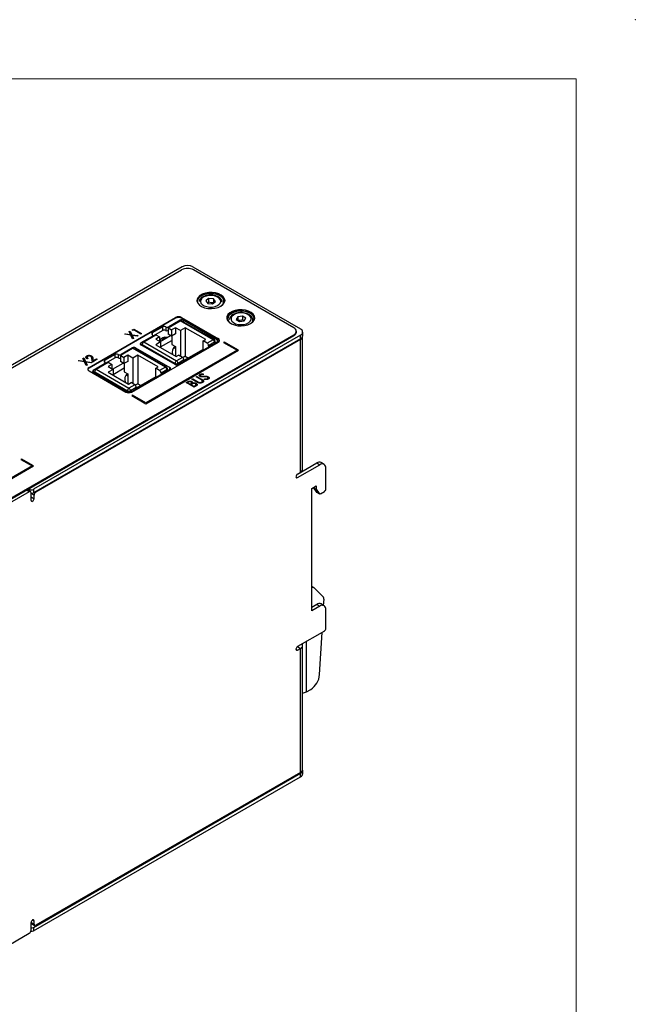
# Model space of a CAD drawing. Header units: millimetres. Extents: x 0 to 420, y 0 to 297.
# Tile 22 of 22: x 347 to 420, y 180 to 297. Entities that reach past the tile are written whole.
import ezdxf

# ---------------------------------------------------------------- set-up
doc = ezdxf.new("R2010")
doc.units = ezdxf.units.MM
doc.header["$PDSIZE"] = -1

msp = doc.modelspace()

# ---------------------------------------------------------------- linework, layer by layer
at = {"color": 7, "linetype": 'Continuous', "lineweight": 18}
for q in [(7, 290), (413, 7)]:
    msp.add_line((413, 290), q, dxfattribs=at)
at = {"color": 7, "linetype": 'Continuous', "lineweight": 25}
for p, q in [((324.43, 243.22), (366.29, 267.39)), ((366.36, 267.73), (334.75, 249.49)), ((367.63, 267.73), (380.36, 260.39)), ((379.58, 260.53), (367.7, 267.39)), ((369.49, 263.98), (369.15, 263.71)), ((369.15, 263.71), (369.38, 263.4)), ((369.49, 263.55), (369.36, 263.42)), ((370.06, 263.94), (369.49, 263.98)), ((369.49, 263.98), (369.49, 263.55)), ((369.95, 263.37), (370.3, 263.63)), ((370.3, 263.63), (370.06, 263.94)), ((370.06, 263.94), (370.06, 263.51)), ((369.38, 263.4), (369.95, 263.37)), ((355.33, 255.84), (365.58, 261.75)), ((365.58, 261.65), (355.33, 255.73)), ((364.68, 260.53), (366.12, 261.36)), ((366.12, 261.42), (364.76, 260.63)), ((365.58, 261.65), (365.58, 261.75)), ((370.01, 259.11), (366.12, 261.36)), ((370.13, 259.13), (366.25, 261.37)), ((366.29, 261.75), (370.64, 259.24)), ((366.29, 261.65), (366.29, 261.75)), ((370.64, 259.14), (366.29, 261.65)), ((370.54, 259.07), (366.48, 261.42)), ((372.95, 261.84), (372.76, 261.53)), ((372.76, 261.53), (373.14, 261.28)), ((373.51, 261.91), (372.95, 261.84)), ((372.95, 261.84), (372.95, 261.42)), ((373.14, 261.28), (373.7, 261.34)), ((373.89, 261.66), (373.51, 261.91)), ((373.51, 261.91), (373.51, 261.48)), ((373.7, 261.34), (373.89, 261.66)), ((360.09, 260.08), (360.19, 260.13)), ((360.25, 259.73), (360.09, 260.08)), ((360.09, 260.08), (360.09, 260.07)), ((360.25, 259.73), (360.09, 260.07)), ((360.19, 260.13), (360.38, 259.71)), ((360.45, 260.28), (360.62, 260.38)), ((360.5, 260.2), (360.45, 260.28)), ((360.5, 260.2), (360.45, 260.28)), ((360.45, 260.28), (360.45, 260.28)), ((360.63, 260.28), (360.5, 260.2)), ((360.63, 260.27), (360.5, 260.2)), ((360.5, 260.2), (360.5, 260.2)), ((360.62, 260.38), (361.55, 259.84)), ((361.47, 259.79), (360.63, 260.28)), ((360.63, 260.28), (360.63, 260.27)), ((361.47, 259.79), (360.63, 260.27)), ((364.05, 260.63), (362.82, 259.92)), ((364.05, 260.22), (362.89, 259.55)), ((364.05, 260.22), (364.05, 260.63)), ((364.41, 260.63), (364.41, 260.22)), ((364.68, 260.53), (365.11, 260.28)), ((364.68, 260.53), (364.68, 259.79)), ((365.55, 260.54), (365.11, 260.28)), ((365.11, 260.28), (365.11, 259.55)), ((366.14, 260.21), (365.55, 260.54)), ((365.55, 260.54), (365.55, 259.81)), ((366.72, 260.54), (366.14, 260.21)), ((366.14, 260.21), (366.14, 257.17)), ((369.14, 259.14), (366.72, 260.54)), ((366.72, 260.54), (366.72, 257.16)), ((379.88, 260.02), (379.88, 260.12)), ((380.63, 259.61), (380.63, 260.02)), ((337.72, 235.55), (379.58, 259.71)), ((337.72, 235.45), (379.58, 259.61)), ((380.36, 259.65), (348.75, 241.41)), ((380.36, 259.24), (348.75, 241)), ((380.36, 259.16), (349.04, 241.08)), ((359.56, 259.77), (359.66, 259.82)), ((360.28, 259.66), (359.56, 259.77)), ((359.56, 259.77), (359.56, 259.76)), ((360.28, 259.66), (359.56, 259.76)), ((359.66, 259.82), (360.25, 259.73)), ((360.48, 259.22), (360.28, 259.66)), ((360.28, 259.66), (360.28, 259.66)), ((360.48, 259.22), (360.28, 259.66)), ((360.38, 259.71), (361.14, 259.6)), ((360.39, 252.92), (370.64, 258.84)), ((361.04, 259.54), (360.42, 259.64)), ((360.42, 259.64), (360.58, 259.28)), ((361.04, 259.54), (360.42, 259.63)), ((360.58, 259.28), (360.48, 259.22)), ((360.58, 259.27), (360.48, 259.22)), ((360.48, 259.22), (360.48, 259.22)), ((360.58, 259.28), (360.58, 259.27)), ((361.14, 259.6), (361.04, 259.54)), ((361.14, 259.6), (361.04, 259.54)), ((361.04, 259.54), (361.04, 259.54)), ((361.14, 259.6), (361.14, 259.6)), ((362.82, 259.51), (361.46, 258.73)), ((361.55, 259.84), (361.47, 259.79)), ((361.55, 259.84), (361.47, 259.79)), ((361.47, 259.79), (361.47, 259.79)), ((361.55, 259.84), (361.55, 259.84)), ((361.81, 258.87), (363.25, 259.7)), ((361.81, 258.87), (365.7, 256.62)), ((362.89, 259.49), (362.89, 259.61)), ((363.67, 259.45), (363.22, 259.19)), ((363.22, 259.19), (363.8, 258.86)), ((363.8, 258.86), (363.22, 258.52)), ((363.25, 259.7), (363.67, 259.45)), ((363.67, 259.45), (363.67, 258.94)), ((363.74, 258.89), (364.99, 259.61)), ((363.8, 258.26), (365.13, 259.03)), ((363.8, 258.86), (363.8, 258.18)), ((364.38, 259.32), (364.37, 259.32)), ((365.11, 259.55), (364.68, 259.79)), ((365.55, 259.81), (365.11, 259.55)), ((365.13, 259.56), (365.13, 258.56)), ((365.87, 256.17), (370.54, 258.87)), ((368.86, 258.98), (369.14, 259.14)), ((369.32, 258.71), (368.86, 258.98)), ((368.86, 257.96), (368.86, 258.98)), ((370.01, 259.11), (369.32, 258.71)), ((370.19, 258.81), (369.49, 258.41)), ((370.26, 258.71), (370.26, 258.91)), ((370.26, 258.83), (370.36, 258.77)), ((370.64, 259.14), (370.64, 259.24)), ((371.35, 258.84), (371.26, 258.79)), ((371.26, 258.79), (372.85, 257.87)), ((371.26, 258.79), (371.26, 258.78)), ((371.26, 258.78), (372.85, 257.87)), ((373.03, 257.87), (371.35, 258.84)), ((379.58, 259.61), (379.58, 259.71)), ((380.36, 259.24), (380.36, 259.65)), ((380.36, 243.4), (380.36, 259.16)), ((380.62, 243.77), (380.62, 259.53)), ((359.05, 257.28), (360.49, 258.11)), ((360.49, 258.17), (359.13, 257.38)), ((364.38, 255.86), (360.49, 258.11)), ((364.5, 255.87), (360.61, 258.12)), ((360.84, 258.17), (364.91, 255.82)), ((365.52, 256.17), (361.46, 258.52)), ((361.63, 258.56), (365.52, 256.32)), ((361.63, 258.42), (361.63, 258.56)), ((362.07, 251.54), (373.03, 257.87)), ((362.07, 251.54), (373.03, 257.87)), ((372.85, 257.87), (362.07, 251.64)), ((363.22, 258.52), (365.64, 257.12)), ((365.13, 258.56), (365.55, 258.31)), ((365.53, 258.09), (365.35, 258.19)), ((365.55, 258.31), (365.55, 257.17)), ((368.86, 257.96), (366.57, 256.64)), ((368.86, 257.96), (368.91, 257.93)), ((369.49, 258.41), (369.49, 258.26)), ((373.03, 257.87), (373.03, 257.87)), ((354.08, 256.6), (354.18, 256.66)), ((354.8, 256.49), (354.08, 256.6)), ((354.8, 256.49), (354.08, 256.6)), ((354.08, 256.6), (354.08, 256.6)), ((354.18, 256.66), (354.77, 256.57)), ((354.61, 256.91), (354.71, 256.97)), ((354.77, 256.57), (354.61, 256.91)), ((354.77, 256.57), (354.61, 256.91)), ((354.61, 256.91), (354.61, 256.91)), ((354.71, 256.97), (354.9, 256.55)), ((355, 256.05), (354.8, 256.49)), ((355, 256.06), (354.8, 256.49)), ((354.8, 256.49), (354.8, 256.49)), ((354.9, 256.55), (355.66, 256.44)), ((355.56, 256.38), (354.94, 256.47)), ((355.56, 256.38), (354.94, 256.47)), ((354.94, 256.47), (355.1, 256.11)), ((355.19, 256.91), (355.1, 256.86)), ((355.19, 256.91), (355.1, 256.86)), ((355.1, 256.86), (355.1, 256.86)), ((355.17, 257.15), (355.17, 257.15)), ((355.19, 256.91), (355.19, 256.91)), ((355.54, 257.15), (355.54, 257.15)), ((355.66, 256.44), (355.56, 256.38)), ((355.66, 256.43), (355.56, 256.38)), ((355.66, 256.44), (355.66, 256.43)), ((355.73, 256.47), (355.67, 256.89)), ((355.67, 256.89), (355.67, 256.89)), ((355.73, 256.47), (355.67, 256.89)), ((356.31, 256.81), (355.73, 256.47)), ((356.31, 256.81), (355.73, 256.47)), ((355.73, 256.47), (355.73, 256.47)), ((355.79, 256.91), (355.83, 256.64)), ((355.83, 256.64), (356.22, 256.87)), ((356.17, 255.62), (357.61, 256.45)), ((356.22, 256.87), (356.31, 256.81)), ((356.31, 256.81), (356.31, 256.81)), ((358.42, 257.38), (357.18, 256.67)), ((358.42, 256.97), (357.26, 256.3)), ((357.61, 256.45), (358.04, 256.2)), ((358.42, 256.97), (358.42, 257.38)), ((358.77, 257.38), (358.77, 256.97)), ((359.05, 257.28), (359.47, 257.03)), ((359.05, 257.28), (359.05, 256.54)), ((359.47, 256.3), (359.05, 256.54)), ((359.92, 257.29), (359.47, 257.03)), ((359.47, 257.03), (359.47, 256.3)), ((359.92, 256.55), (359.47, 256.3)), ((360.5, 256.95), (359.92, 257.29)), ((359.92, 257.29), (359.92, 256.55)), ((361.09, 257.29), (360.5, 256.95)), ((360.5, 256.95), (360.5, 253.92)), ((363.51, 255.89), (361.09, 257.29)), ((361.09, 257.29), (361.09, 253.91)), ((365.64, 257.12), (365.93, 257.29)), ((366.39, 257.02), (365.7, 256.62)), ((366.57, 256.72), (365.87, 256.32)), ((366.39, 257.02), (365.93, 257.29)), ((366.72, 257.16), (366.43, 256.99)), ((366.57, 256.72), (366.57, 256.57)), ((366.72, 257.16), (367.1, 256.94)), ((355.1, 256.11), (355, 256.05)), ((355.1, 256.11), (355, 256.06)), ((355, 256.06), (355, 256.05)), ((355.1, 256.11), (355.1, 256.11)), ((355.33, 255.73), (355.33, 255.84)), ((355.33, 255.43), (359.68, 252.92)), ((355.56, 256.38), (355.56, 256.38)), ((357.18, 256.26), (355.82, 255.47)), ((355.82, 255.27), (359.89, 252.92)), ((356, 255.31), (359.89, 253.06)), ((356, 255.17), (356, 255.31)), ((356.17, 255.62), (360.06, 253.37)), ((357.26, 256.24), (357.26, 256.36)), ((358.04, 256.2), (357.59, 255.94)), ((357.59, 255.94), (358.17, 255.61)), ((358.17, 255.61), (357.59, 255.27)), ((357.59, 255.27), (360.01, 253.87)), ((358.04, 256.2), (358.04, 255.68)), ((358.11, 255.64), (359.36, 256.36)), ((358.17, 255.01), (359.5, 255.78)), ((358.17, 255.61), (358.17, 254.93)), ((359.5, 256.31), (359.5, 255.31)), ((359.5, 255.31), (359.92, 255.06)), ((360.24, 252.92), (364.91, 255.62)), ((363.22, 255.73), (363.51, 255.89)), ((363.68, 255.46), (363.22, 255.73)), ((363.22, 254.71), (363.22, 255.73)), ((364.38, 255.86), (363.68, 255.46)), ((364.55, 255.55), (363.86, 255.15)), ((364.63, 255.45), (364.63, 255.66)), ((364.63, 255.57), (364.73, 255.51)), ((359.9, 254.83), (359.72, 254.94)), ((359.92, 255.06), (359.92, 253.92)), ((363.22, 254.71), (360.93, 253.38)), ((363.22, 254.71), (363.28, 254.67)), ((363.86, 255.15), (363.86, 255.01)), ((366.82, 254.04), (366.99, 254.14)), ((367.1, 254.09), (367, 254.03)), ((367.1, 254.09), (367.01, 254.03)), ((367.1, 254.09), (367.1, 254.09)), ((367.42, 254.11), (367.42, 254.11)), ((367.52, 254.44), (367.6, 254.49)), ((368.08, 254.11), (367.52, 254.44)), ((368.08, 254.12), (367.52, 254.44)), ((367.52, 254.44), (367.52, 254.44)), ((367.6, 254.49), (368.16, 254.17)), ((368.01, 254.73), (368.1, 254.78)), ((368.57, 254.4), (368.01, 254.73)), ((368.01, 254.73), (368.01, 254.72)), ((368.57, 254.4), (368.01, 254.72)), ((368.08, 254.12), (368.08, 254.11)), ((368.1, 254.78), (368.66, 254.45)), ((368.48, 254.77), (368.48, 254.77)), ((368.56, 254.96), (368.56, 254.96)), ((368.57, 254.4), (368.57, 254.4)), ((368.67, 254.72), (368.67, 254.72)), ((368.71, 254.31), (368.71, 254.31)), ((368.85, 255.06), (368.84, 254.98)), ((368.85, 255.06), (368.84, 254.98)), ((368.84, 254.98), (368.84, 254.98)), ((368.85, 255.06), (368.85, 255.06)), ((368.93, 254.72), (368.93, 254.72)), ((368.98, 254.42), (369.01, 254.49)), ((368.98, 254.42), (368.98, 254.41)), ((369.23, 254.72), (369.23, 254.72)), ((369.35, 254.69), (369.35, 254.68)), ((369.45, 254.45), (369.45, 254.45)), ((360.01, 253.87), (360.3, 254.04)), ((360.76, 253.77), (360.06, 253.37)), ((360.93, 253.46), (360.24, 253.06)), ((360.76, 253.77), (360.3, 254.04)), ((361.09, 253.91), (360.8, 253.74)), ((360.93, 253.46), (360.93, 253.32)), ((361.09, 253.91), (361.47, 253.69)), ((367.76, 253.5), (366.82, 254.04)), ((366.82, 254.04), (366.82, 254.04)), ((367.76, 253.5), (366.82, 254.04)), ((367, 254.03), (367.3, 253.86)), ((367.3, 253.86), (367.35, 253.89)), ((367.45, 253.83), (367.4, 253.81)), ((367.45, 253.83), (367.4, 253.81)), ((367.4, 253.81), (367.75, 253.61)), ((367.45, 253.83), (367.45, 253.83)), ((367.61, 253.92), (367.61, 253.92)), ((367.75, 253.61), (367.86, 253.67)), ((368, 253.64), (367.76, 253.5)), ((368, 253.64), (367.76, 253.5)), ((367.76, 253.5), (367.76, 253.5)), ((367.93, 253.9), (367.93, 253.9)), ((368, 253.64), (368, 253.64)), ((368.3, 254.01), (368.3, 254.01)), ((368.78, 254.06), (368.78, 254.06)), ((360.47, 252.56), (360.39, 252.51)), ((360.39, 252.51), (362.07, 251.54)), ((360.39, 252.51), (362.07, 251.54)), ((360.39, 252.51), (360.39, 252.51)), ((362.07, 251.64), (360.47, 252.56)), ((362.07, 251.54), (362.07, 251.54)), ((347.36, 244.99), (347.27, 244.94)), ((347.27, 244.94), (348.58, 244.18)), ((347.27, 244.94), (348.58, 244.18)), ((347.27, 244.94), (347.27, 244.94)), ((348.77, 244.17), (347.36, 244.99)), ((348.58, 244.18), (339.98, 239.22)), ((340.08, 239.15), (348.77, 244.17)), ((340.08, 239.15), (348.77, 244.17)), ((348.77, 244.17), (348.77, 244.17)), ((380, 243.2), (382.31, 244.53)), ((380.01, 242.79), (382.66, 244.32)), ((382.31, 244.53), (382.66, 244.32)), ((383.16, 244.37), (382.81, 244.58)), ((383.37, 241.46), (383.37, 243.91)), ((380.36, 243.4), (380.01, 243.2)), ((348.41, 241.14), (348.05, 241.34)), ((348.19, 241.49), (348.33, 241.41)), ((348.75, 241.41), (348.75, 241)), ((381.69, 241.52), (382.22, 241.82)), ((381.69, 227.02), (381.69, 241.52)), ((381.86, 241.62), (382.22, 241.41)), ((381.86, 241.62), (381.86, 241.62)), ((381.86, 241.62), (382.22, 241.11)), ((382.22, 241.82), (382.22, 241.41)), ((382.22, 241.41), (382.57, 240.91)), ((348.26, 241.12), (345.15, 239.32)), ((348.47, 240.1), (348.47, 241)), ((348.47, 240.92), (348.47, 240.95)), ((348.82, 240.71), (348.47, 240.92)), ((348.47, 240.51), (348.82, 240.3)), ((348.82, 240.3), (348.82, 240.71)), ((382.22, 241.11), (382.57, 240.91)), ((382.25, 241.08), (382.6, 240.88)), ((382.73, 240.89), (383.19, 241.16)), ((381.95, 229.76), (381.69, 229.91)), ((383.08, 228.64), (381.99, 229.73)), ((382.31, 227.79), (381.69, 227.43)), ((382.66, 227.58), (381.69, 227.02)), ((382.31, 227.79), (382.66, 227.58)), ((383.16, 227.63), (382.81, 227.84)), ((383.1, 227.67), (383.15, 228.4)), ((383.37, 224.93), (383.37, 227.17)), ((383.19, 224.62), (380.01, 222.79)), ((382.62, 219.47), (382.92, 224.47)), ((380, 222.78), (380.01, 222.79)), ((380.01, 222.79), (380.36, 222.58)), ((380.01, 222.79), (380.01, 222.79)), ((380.62, 208.25), (380.62, 222.95)), ((380.01, 222.38), (380.36, 222.58)), ((380.36, 207.88), (380.36, 222.58)), ((381.07, 217.44), (381.57, 217.72)), ((348.75, 189.55), (380.36, 207.8)), ((380.36, 207.88), (349.04, 189.8)), ((380.36, 207.39), (380.36, 207.8)), ((380.63, 207.76), (380.63, 208.17)), ((348.75, 189.14), (380.36, 207.39)), ((348.47, 189.23), (348.47, 190.12)), ((348.47, 190.12), (348.82, 189.92)), ((348.53, 189.99), (348.89, 189.78)), ((348.82, 189.92), (348.82, 190.33)), ((345.15, 187.06), (348.26, 188.86)), ((348.75, 189.55), (348.75, 189.14))]:
    msp.add_line(p, q, dxfattribs=at)
at = {"color": 8, "linetype": 'Continuous', "lineweight": 25}
for p, q in [((366.12, 261.36), (366.12, 261.42)), ((366.48, 261.42), (366.48, 261.24)), ((362.82, 259.92), (362.82, 259.72)), ((364.76, 260.63), (364.76, 260.57)), ((362.82, 259.45), (362.82, 259.51)), ((370.19, 258.66), (370.19, 258.81)), ((370.54, 258.87), (370.54, 259.07)), ((380.36, 259.16), (380.29, 259.2)), ((360.49, 258.11), (360.49, 258.17)), ((360.84, 258.17), (360.84, 257.99)), ((361.46, 258.73), (361.46, 258.52)), ((365.55, 258.13), (365.53, 258.09)), ((357.18, 256.67), (357.18, 256.46)), ((359.13, 257.38), (359.13, 257.32)), ((355.82, 255.47), (355.82, 255.27)), ((357.18, 256.2), (357.18, 256.26)), ((364.55, 255.41), (364.55, 255.55)), ((364.91, 255.62), (364.91, 255.82)), ((365.52, 256.32), (365.52, 256.17)), ((365.87, 256.32), (365.87, 256.17)), ((359.92, 254.87), (359.9, 254.83)), ((359.89, 253.06), (359.89, 252.92)), ((360.24, 253.06), (360.24, 252.92)), ((379.83, 242.89), (380.01, 242.79)), ((348.26, 241.12), (347.91, 241.32)), ((347.94, 241.34), (347.94, 241.34)), ((348.33, 241.18), (348.33, 241.41)), ((348.97, 241.12), (349.04, 241.08)), ((380.01, 222.79), (380.01, 222.79)), ((381.07, 217.44), (381.07, 223.4)), ((379.83, 222.48), (380.01, 222.38)), ((348.65, 190.43), (348.82, 190.33))]:
    msp.add_line(p, q, dxfattribs=at)
at = {"color": 7, "linetype": 'Continuous', "lineweight": 25, "flags": 128}
for points in [[(370.92, 263.08), (371.18, 263.27), (371.34, 263.49), (371.4, 263.72), (371.37, 263.96), (371.23, 264.19), (370.99, 264.38), (370.68, 264.54), (370.31, 264.65), (369.91, 264.7), (369.5, 264.7), (369.1, 264.63), (368.74, 264.51), (368.45, 264.34), (368.24, 264.13), (368.13, 263.9), (368.11, 263.67), (368.2, 263.43), (368.39, 263.22), (368.66, 263.04), (369.01, 262.91), (369.4, 262.83), (369.81, 262.8), (370.22, 262.84), (370.6, 262.93), (370.92, 263.08)], [(370.91, 263.08), (371.03, 263.16), (371.2, 263.36), (371.29, 263.59), (371.28, 263.81), (371.17, 264.03), (370.97, 264.23), (370.69, 264.39), (370.35, 264.51), (369.97, 264.57), (369.57, 264.58), (369.19, 264.53), (368.84, 264.42), (368.54, 264.27), (368.32, 264.08), (368.19, 263.87), (368.15, 263.64), (368.2, 263.43)], [(368.59, 264.33), (368.92, 264.47), (369.3, 264.57), (369.7, 264.6), (370.12, 264.58), (370.5, 264.5), (370.85, 264.37), (371.12, 264.19), (371.31, 263.98), (371.4, 263.74), (371.4, 263.7)], [(369.86, 264.36), (369.52, 264.35), (369.19, 264.29), (368.91, 264.18), (368.7, 264.03), (368.56, 263.85), (368.52, 263.65), (368.58, 263.46), (368.73, 263.28), (368.96, 263.14), (369.26, 263.04), (369.59, 262.99), (369.93, 262.99), (370.25, 263.05), (370.53, 263.16), (370.75, 263.32), (370.88, 263.5), (370.92, 263.69), (370.86, 263.89), (370.71, 264.06), (370.48, 264.21), (370.19, 264.31), (369.86, 264.36)], [(374.46, 261.04), (374.71, 261.23), (374.88, 261.45), (374.94, 261.68), (374.9, 261.92), (374.76, 262.15), (374.53, 262.34), (374.22, 262.5), (373.85, 262.61), (373.45, 262.66), (373.03, 262.65), (372.64, 262.59), (372.28, 262.47), (371.99, 262.3), (371.78, 262.09), (371.66, 261.86), (371.65, 261.62), (371.74, 261.39), (371.93, 261.18), (372.2, 261), (372.54, 260.87), (372.93, 260.78), (373.34, 260.76), (373.75, 260.8), (374.13, 260.89), (374.46, 261.04)], [(374.88, 261.46), (374.89, 261.51), (374.88, 261.74), (374.77, 261.95), (374.57, 262.15), (374.29, 262.31), (373.95, 262.43), (373.57, 262.49), (373.18, 262.5), (372.79, 262.45), (372.44, 262.34), (372.14, 262.19), (371.92, 262.01), (371.79, 261.79), (371.75, 261.56), (371.81, 261.34), (371.91, 261.19)], [(372.12, 262.29), (372.45, 262.43), (372.83, 262.53), (373.24, 262.56), (373.65, 262.54), (374.04, 262.46), (374.38, 262.33), (374.66, 262.15), (374.84, 261.93), (374.93, 261.7), (374.94, 261.66)], [(372.42, 261.14), (372.68, 261.01), (372.99, 260.93), (373.33, 260.9), (373.66, 260.93), (373.97, 261.01), (374.23, 261.14), (374.41, 261.31), (374.51, 261.49), (374.51, 261.69), (374.41, 261.88), (374.23, 262.04), (373.97, 262.17), (373.66, 262.26), (373.32, 262.28), (372.99, 262.26), (372.68, 262.17), (372.42, 262.04), (372.24, 261.88), (372.14, 261.69), (372.14, 261.49), (372.24, 261.3), (372.42, 261.14)], [(364.12, 259.36), (364.26, 259.36), (364.37, 259.32)], [(380.01, 243.2), (379.94, 243.15), (379.88, 243.07), (379.84, 242.98), (379.83, 242.89), (379.84, 242.82), (379.88, 242.78), (379.94, 242.77), (380.01, 242.79)], [(348.47, 240.1), (348.48, 240.03), (348.52, 239.99), (348.58, 239.97), (348.65, 240), (348.71, 240.05), (348.77, 240.13), (348.81, 240.22), (348.82, 240.3)], [(382.22, 241.11), (382.23, 241.09), (382.25, 241.08), (382.25, 241.08)], [(380.01, 222.79), (379.94, 222.73), (379.88, 222.65), (379.84, 222.57), (379.83, 222.48), (379.84, 222.41), (379.88, 222.37), (379.94, 222.35), (380.01, 222.38)], [(348.82, 190.33), (348.81, 190.4), (348.77, 190.44), (348.71, 190.45), (348.65, 190.43), (348.58, 190.38), (348.52, 190.3), (348.48, 190.21), (348.47, 190.12)]]:
    msp.add_lwpolyline(points, dxfattribs=at)
at = {"color": 7, "linetype": 'Continuous', "lineweight": 25}
for centre, radius, start, end in [((367, 266.02), 1.54, 62.6097, 117.3903), ((367, 266.51), 1.38, 62.6097, 117.3904), ((368.95, 263.55), 0.855, 114.9312, 169.6943), ((372.48, 261.51), 0.855, 114.9312, 169.6943), ((365.94, 261.07), 0.769, 62.6097, 117.3903), ((365.94, 260.97), 0.769, 62.6097, 117.3903), ((366.3, 261.08), 0.384, 62.6098, 117.3903), ((366.19, 261.26), 0.126, 65.6938, 125.6191), ((362.86, 259.82), 0.109, 110.7835, 249.2164), ((364.23, 260.29), 0.384, 62.6095, 117.3904), ((364.23, 259.88), 0.384, 62.6095, 117.3904), ((364.58, 260.97), 0.384, 242.6098, 297.3903), ((364.58, 260.57), 0.387, 242.7011, 284.7493), ((379.43, 260.12), 0.437, 290.7833, 69.2166), ((379.38, 260.07), 0.503, 294.3746, 354.3052), ((380.22, 260.02), 0.393, 290.7833, 69.2166), ((362.01, 258.54), 0.384, 122.605, 177.3952), ((362.78, 259.61), 0.109, 290.7834, 69.2167), ((364.39, 258.59), 0.816, 75.7829, 152.1607), ((364.67, 258.36), 0.986, 98.6722, 141.3225), ((369.8, 258.79), 0.384, 2.606, 57.3939), ((370.01, 258.91), 0.25, 0, 60.0027), ((370.5, 258.97), 0.109, 290.7836, 69.2163), ((370.56, 259.04), 0.218, 290.7835, 69.2165), ((370.52, 258.9), 0.274, 20.0355, 64.2722), ((380.18, 259.66), 0.453, 294.3746, 354.3052), ((380.2, 259.55), 0.42, 292.1775, 1.8433), ((360.66, 257.83), 0.384, 62.6093, 117.3905), ((360.56, 258), 0.126, 65.6942, 125.619), ((361.49, 258.62), 0.109, 110.7837, 249.2165), ((366.22, 257.65), 1.03, 136.1855, 195.8999), ((369.11, 258.39), 0.384, 2.606, 57.3939), ((357.22, 256.57), 0.109, 110.7836, 249.2162), ((357.15, 256.36), 0.109, 290.7832, 69.2165), ((358.59, 257.04), 0.384, 62.6094, 117.3904), ((358.59, 256.63), 0.384, 62.6094, 117.3904), ((358.95, 257.72), 0.384, 242.6098, 297.3903), ((358.95, 257.32), 0.387, 242.7013, 284.7491), ((365.9, 256.3), 0.384, 122.605, 177.3946), ((365.49, 256.3), 0.384, 2.6054, 57.395), ((366.18, 256.7), 0.384, 2.6054, 57.395), ((355.41, 255.63), 0.218, 110.7834, 249.2164), ((355.45, 255.49), 0.274, 115.7297, 159.9623), ((355.86, 255.37), 0.109, 110.7833, 249.2165), ((356.38, 255.29), 0.384, 122.6047, 177.3955), ((363.48, 255.14), 0.384, 2.606, 57.3939), ((364.17, 255.54), 0.384, 2.606, 57.3939), ((364.38, 255.66), 0.25, 0, 60.0027), ((364.87, 255.72), 0.109, 290.7834, 69.2173), ((365.7, 256.66), 0.384, 242.6097, 297.3903), ((365.7, 256.51), 0.384, 242.6098, 297.3901), ((360.58, 254.39), 1.03, 136.19, 195.8729), ((360.27, 253.05), 0.384, 122.6048, 177.395), ((360.06, 253.41), 0.384, 242.6093, 297.3905), ((360.06, 253.26), 0.384, 242.6098, 297.3903), ((359.86, 253.05), 0.384, 2.6054, 57.395), ((360.55, 253.45), 0.384, 2.6054, 57.395), ((360.03, 253.6), 0.769, 242.6098, 297.3903), ((380.17, 243.82), 0.453, 294.3747, 354.3052), ((382.6, 244.12), 0.503, 65.693, 125.6175), ((382.93, 243.98), 0.437, 350.786, 129.2033), ((347.99, 241.21), 0.142, 64.7983, 117.5922), ((348.54, 241.81), 0.461, 242.6093, 297.3905), ((382.98, 241.48), 0.384, 302.6055, 357.3946), ((348.34, 241.02), 0.131, 350.7858, 129.2035), ((348.54, 241.41), 0.46, 261.159, 297.3363), ((349.28, 240.69), 0.461, 122.6055, 177.3945), ((382.66, 240.98), 0.11, 220.5328, 309.2483), ((381.84, 229.53), 0.251, 54.41, 127.8832), ((382.85, 228.44), 0.298, 352.5215, 39.9552), ((382.6, 227.38), 0.503, 65.6927, 125.6178), ((382.93, 227.24), 0.437, 350.7858, 129.2034), ((382.98, 224.95), 0.384, 302.6054, 357.3945), ((380.23, 222.95), 0.39, 290.3609, 25.4442), ((380.31, 219.68), 2.33, 302.7693, 354.9205), ((380.49, 218.49), 1.2, 276.3073, 298.6953), ((380.17, 208.29), 0.453, 294.3747, 354.3052), ((380.21, 208.18), 0.417, 292.0186, 3.6472), ((380.18, 207.8), 0.453, 294.3746, 354.3052), ((348.62, 190.11), 0.148, 173.7017, 234.9854), ((348.01, 189.25), 0.461, 302.6054, 357.3946), ((348.54, 189.55), 0.463, 258.1904, 297.3055), ((348.54, 189.96), 0.461, 260.9197, 297.3335), ((348.95, 189.9), 0.131, 170.786, 309.2032)]:
    msp.add_arc(centre, radius, start, end, dxfattribs=at)
at = {"color": 8, "linetype": 'Continuous', "lineweight": 25}
for centre, start, end in [((370.08, 259.01), 65.6953, 125.6148), ((370.13, 258.92), 294.3749, 354.3052), ((364.45, 255.76), 65.6957, 125.6147), ((364.5, 255.67), 294.3746, 354.3055)]:
    msp.add_arc(centre, 0.126, start, end, dxfattribs=at)
at = {"color": 7, "linetype": 'Continuous', "lineweight": 25}
for points, knots in [([(371.11, 263.58), (371.1, 263.65), (371.06, 263.8), (370.92, 263.99), (370.71, 264.16), (370.43, 264.29), (370.14, 264.37), (369.89, 264.4), (369.63, 264.4), (369.34, 264.38), (369.01, 264.29), (368.72, 264.15), (368.51, 263.98), (368.37, 263.78), (368.35, 263.65), (368.34, 263.59)], [0, 0, 0, 0, 0.074462, 0.151945, 0.233502, 0.31909, 0.405836, 0.464724, 0.510469, 0.596832, 0.683793, 0.771721, 0.861019, 0.938845, 1, 1, 1, 1]), ([(370.06, 263.51), (369.97, 263.5), (369.88, 263.49), (369.68, 263.5), (369.59, 263.52), (369.49, 263.55)], [0, 0, 0, 0, 0.5, 0.5, 1, 1, 1, 1]), ([(374.69, 261.24), (374.7, 261.31), (374.74, 261.45), (374.69, 261.66), (374.56, 261.87), (374.37, 262.04), (374.11, 262.18), (373.79, 262.28), (373.45, 262.33), (373.1, 262.32), (372.76, 262.26), (372.45, 262.14), (372.2, 261.99), (372.04, 261.79), (371.94, 261.63), (371.94, 261.53), (371.94, 261.5)], [0, 0, 0, 0, 0.061055, 0.132589, 0.203121, 0.27665, 0.354276, 0.433657, 0.512886, 0.591988, 0.671349, 0.75135, 0.832494, 0.905828, 0.975169, 1, 1, 1, 1]), ([(373.51, 261.48), (373.42, 261.45), (373.33, 261.42), (373.13, 261.4), (373.04, 261.4), (372.95, 261.42)], [0, 0, 0, 0, 0.5, 0.5, 1, 1, 1, 1]), ([(373.69, 261.32), (373.69, 261.32), (373.63, 261.35), (373.57, 261.42), (373.51, 261.48)], [0, 0, 0, 0, 0.022898, 1, 1, 1, 1]), ([(355.1, 256.86), (355.06, 256.89), (354.99, 256.94), (354.95, 257.03), (354.97, 257.07), (354.97, 257.08)], [0, 0, 0, 0, 0.453167, 0.905209, 1, 1, 1, 1]), ([(355.1, 256.86), (355.09, 256.87), (355.07, 256.88), (355.04, 256.9), (355.02, 256.92), (355, 256.95), (354.99, 256.97), (354.97, 256.99), (354.97, 257.02), (354.96, 257.04), (354.96, 257.06), (354.97, 257.09), (354.98, 257.11), (354.99, 257.13), (355, 257.15), (355.03, 257.17), (355.05, 257.19), (355.07, 257.2), (355.08, 257.21)], [0, 0, 0, 0, 0.070894, 0.1392, 0.20487, 0.269234, 0.332081, 0.394901, 0.457202, 0.520113, 0.582517, 0.642738, 0.701734, 0.760045, 0.818157, 0.87726, 0.937527, 1, 1, 1, 1]), ([(355.08, 257.21), (355.09, 257.21), (355.11, 257.22), (355.14, 257.24), (355.17, 257.25), (355.21, 257.26), (355.24, 257.26), (355.28, 257.27), (355.31, 257.27), (355.35, 257.27), (355.39, 257.27), (355.43, 257.26), (355.46, 257.26), (355.5, 257.25), (355.53, 257.24), (355.56, 257.23), (355.59, 257.21), (355.61, 257.2), (355.62, 257.2)], [0, 0, 0, 0, 0.067106, 0.131744, 0.194458, 0.255749, 0.316097, 0.376704, 0.438236, 0.501646, 0.565077, 0.627495, 0.688465, 0.749509, 0.810355, 0.872348, 0.935088, 1, 1, 1, 1]), ([(355.17, 257.15), (355.16, 257.15), (355.15, 257.14), (355.13, 257.13), (355.12, 257.11), (355.11, 257.1), (355.1, 257.08), (355.09, 257.07), (355.09, 257.05), (355.09, 257.04), (355.09, 257.02), (355.1, 257.01), (355.1, 256.99), (355.12, 256.97), (355.13, 256.96), (355.15, 256.94), (355.16, 256.93), (355.18, 256.92), (355.19, 256.91)], [0, 0, 0, 0, 0.061535, 0.120681, 0.178642, 0.235332, 0.291867, 0.34862, 0.406764, 0.466093, 0.52635, 0.587062, 0.649555, 0.7136, 0.780456, 0.850261, 0.923173, 1, 1, 1, 1]), ([(355.17, 257.15), (355.14, 257.13), (355.1, 257.1), (355.1, 257.07), (355.1, 257.07)], [0, 0, 0, 0, 0.80357, 1, 1, 1, 1]), ([(355.54, 257.15), (355.54, 257.15), (355.53, 257.16), (355.5, 257.17), (355.48, 257.17), (355.46, 257.18), (355.44, 257.18), (355.41, 257.19), (355.38, 257.19), (355.36, 257.19), (355.33, 257.19), (355.3, 257.19), (355.28, 257.19), (355.26, 257.18), (355.23, 257.18), (355.21, 257.17), (355.19, 257.16), (355.18, 257.15), (355.17, 257.15)], [0, 0, 0, 0, 0.064826, 0.127694, 0.189002, 0.250262, 0.311649, 0.372859, 0.435986, 0.500806, 0.565495, 0.628378, 0.689165, 0.749946, 0.810822, 0.872278, 0.935146, 1, 1, 1, 1]), ([(355.54, 257.15), (355.54, 257.15), (355.53, 257.16), (355.5, 257.17), (355.48, 257.18), (355.46, 257.18), (355.44, 257.19), (355.41, 257.19), (355.38, 257.19), (355.36, 257.19), (355.33, 257.19), (355.3, 257.19), (355.28, 257.19), (355.26, 257.18), (355.23, 257.18), (355.21, 257.17), (355.19, 257.16), (355.18, 257.15), (355.17, 257.15)], [0, 0, 0, 0, 0.064826, 0.127694, 0.189002, 0.250262, 0.311649, 0.372859, 0.435986, 0.500806, 0.565495, 0.628378, 0.689165, 0.749946, 0.810822, 0.872278, 0.935146, 1, 1, 1, 1]), ([(355.67, 256.89), (355.67, 256.9), (355.67, 256.92), (355.66, 256.94), (355.66, 256.97), (355.65, 256.99), (355.65, 257.01), (355.64, 257.03), (355.64, 257.05), (355.63, 257.06), (355.62, 257.08), (355.6, 257.11), (355.57, 257.13), (355.55, 257.14), (355.54, 257.15)], [0, 0, 0, 0, 0.108913, 0.209615, 0.301765, 0.385391, 0.460979, 0.528012, 0.587141, 0.638024, 0.730395, 0.82069, 0.909658, 1, 1, 1, 1]), ([(355.67, 256.89), (355.67, 256.9), (355.67, 256.92), (355.66, 256.95), (355.66, 256.97), (355.65, 256.99), (355.65, 257.01), (355.64, 257.03), (355.64, 257.05), (355.63, 257.07), (355.62, 257.09), (355.6, 257.11), (355.57, 257.13), (355.55, 257.14), (355.54, 257.15)], [0, 0, 0, 0, 0.108913, 0.209615, 0.301765, 0.385391, 0.460979, 0.528012, 0.587141, 0.638024, 0.730395, 0.82069, 0.909658, 1, 1, 1, 1]), ([(355.62, 257.2), (355.64, 257.19), (355.66, 257.18), (355.69, 257.15), (355.72, 257.12), (355.73, 257.1), (355.75, 257.08), (355.75, 257.06), (355.76, 257.04), (355.77, 257.02), (355.77, 256.99), (355.78, 256.97), (355.79, 256.94), (355.79, 256.92), (355.79, 256.91)], [0, 0, 0, 0, 0.10151, 0.200837, 0.299625, 0.399332, 0.452699, 0.511826, 0.577323, 0.649147, 0.727119, 0.811496, 0.9029, 1, 1, 1, 1]), ([(366.99, 254.14), (367, 254.14), (367.02, 254.15), (367.04, 254.17), (367.07, 254.18), (367.09, 254.19), (367.11, 254.2), (367.13, 254.2), (367.15, 254.21), (367.18, 254.22), (367.22, 254.22), (367.26, 254.22), (367.3, 254.22), (367.35, 254.22), (367.39, 254.21), (367.43, 254.2), (367.47, 254.18), (367.49, 254.17), (367.5, 254.16)], [0, 0, 0, 0, 0.060411, 0.117245, 0.171021, 0.220982, 0.268098, 0.311607, 0.352705, 0.391223, 0.464448, 0.5367, 0.610578, 0.686475, 0.763836, 0.840678, 0.919304, 1, 1, 1, 1]), ([(367.42, 254.11), (367.41, 254.12), (367.4, 254.12), (367.38, 254.13), (367.37, 254.14), (367.35, 254.14), (367.33, 254.15), (367.31, 254.15), (367.29, 254.15), (367.27, 254.15), (367.25, 254.15), (367.23, 254.14), (367.21, 254.14), (367.19, 254.13), (367.17, 254.13), (367.15, 254.12), (367.13, 254.11), (367.11, 254.1), (367.1, 254.09)], [0, 0, 0, 0, 0.0613296, 0.1202282, 0.1762954, 0.231183, 0.2843601, 0.3368041, 0.3903186, 0.4441023, 0.4999307, 0.558187, 0.6200478, 0.685431, 0.7558339, 0.8320746, 0.9128373, 1, 1, 1, 1]), ([(367.42, 254.11), (367.41, 254.12), (367.4, 254.12), (367.38, 254.13), (367.37, 254.13), (367.35, 254.14), (367.33, 254.14), (367.31, 254.15), (367.29, 254.15), (367.27, 254.15), (367.25, 254.15), (367.23, 254.14), (367.21, 254.14), (367.19, 254.13), (367.17, 254.12), (367.15, 254.11), (367.13, 254.1), (367.11, 254.09), (367.1, 254.09)], [0, 0, 0, 0, 0.0613296, 0.1202282, 0.1762954, 0.231183, 0.2843601, 0.3368041, 0.3903186, 0.4441023, 0.4999307, 0.558187, 0.6200478, 0.685431, 0.7558339, 0.8320746, 0.9128373, 1, 1, 1, 1]), ([(367.35, 253.89), (367.36, 253.89), (367.37, 253.9), (367.39, 253.92), (367.41, 253.93), (367.43, 253.94), (367.44, 253.95), (367.45, 253.96), (367.46, 253.97), (367.47, 253.98), (367.48, 254), (367.48, 254.01), (367.48, 254.03), (367.48, 254.05), (367.47, 254.07), (367.46, 254.08), (367.44, 254.1), (367.42, 254.11), (367.42, 254.11)], [0, 0, 0, 0, 0.069184, 0.133671, 0.193573, 0.248874, 0.299806, 0.346427, 0.38874, 0.427283, 0.498939, 0.569184, 0.639423, 0.710845, 0.782802, 0.854631, 0.925945, 1, 1, 1, 1]), ([(367.47, 254.05), (367.47, 254.05), (367.47, 254.08), (367.44, 254.1), (367.42, 254.11)], [0, 0, 0, 0, 0.217242, 1, 1, 1, 1]), ([(367.5, 254.16), (367.51, 254.16), (367.53, 254.15), (367.55, 254.13), (367.57, 254.1), (367.59, 254.08), (367.6, 254.06), (367.6, 254.04), (367.6, 254.01), (367.6, 254), (367.59, 253.99)], [0, 0, 0, 0, 0.131479, 0.258232, 0.38261, 0.506215, 0.627933, 0.750087, 0.872821, 1, 1, 1, 1]), ([(368.3, 254.01), (368.29, 254.01), (368.28, 254.02), (368.26, 254.03), (368.23, 254.04), (368.21, 254.05), (368.18, 254.06), (368.15, 254.08), (368.12, 254.1), (368.1, 254.11), (368.08, 254.12)], [0, 0, 0, 0, 0.077936, 0.169149, 0.274074, 0.391816, 0.523462, 0.668216, 0.827041, 1, 1, 1, 1]), ([(368.3, 254.01), (368.29, 254.01), (368.28, 254.02), (368.26, 254.03), (368.23, 254.04), (368.21, 254.05), (368.18, 254.06), (368.15, 254.08), (368.12, 254.1), (368.1, 254.11), (368.08, 254.11)], [0, 0, 0, 0, 0.077936, 0.169149, 0.274074, 0.391816, 0.523462, 0.668216, 0.827041, 1, 1, 1, 1]), ([(368.16, 254.17), (368.17, 254.16), (368.19, 254.15), (368.21, 254.14), (368.23, 254.13), (368.25, 254.12), (368.26, 254.11), (368.27, 254.11), (368.28, 254.1), (368.29, 254.1), (368.29, 254.1)], [0, 0, 0, 0, 0.191105, 0.362655, 0.516171, 0.650128, 0.766034, 0.862527, 0.941006, 1, 1, 1, 1]), ([(368.29, 254.1), (368.3, 254.09), (368.32, 254.09), (368.35, 254.08), (368.38, 254.07), (368.41, 254.06), (368.45, 254.06), (368.48, 254.06), (368.51, 254.06), (368.55, 254.07), (368.59, 254.08), (368.62, 254.09), (368.65, 254.1), (368.67, 254.11), (368.67, 254.11)], [0, 0, 0, 0, 0.0889375, 0.1727267, 0.251185, 0.3263801, 0.4009876, 0.479456, 0.5624606, 0.6520321, 0.742988, 0.8310174, 0.9158505, 1, 1, 1, 1]), ([(368.48, 254.77), (368.47, 254.78), (368.45, 254.79), (368.43, 254.81), (368.41, 254.83), (368.4, 254.85), (368.39, 254.88), (368.38, 254.9), (368.39, 254.92), (368.39, 254.94), (368.41, 254.96), (368.42, 254.98), (368.44, 255), (368.46, 255.01), (368.47, 255.02)], [0, 0, 0, 0, 0.088291, 0.174419, 0.258423, 0.342317, 0.425287, 0.506935, 0.587922, 0.670559, 0.753145, 0.834844, 0.916686, 1, 1, 1, 1]), ([(368.48, 254.77), (368.45, 254.79), (368.41, 254.82), (368.4, 254.86), (368.4, 254.87)], [0, 0, 0, 0, 0.674495, 1, 1, 1, 1]), ([(368.47, 255.02), (368.48, 255.03), (368.5, 255.04), (368.54, 255.05), (368.58, 255.06), (368.61, 255.06), (368.64, 255.07), (368.67, 255.07), (368.69, 255.07), (368.72, 255.07), (368.75, 255.07), (368.78, 255.07), (368.82, 255.06), (368.84, 255.06), (368.85, 255.06)], [0, 0, 0, 0, 0.103822, 0.205919, 0.309231, 0.415653, 0.47222, 0.532858, 0.597819, 0.667857, 0.743177, 0.823448, 0.908942, 1, 1, 1, 1]), ([(368.67, 254.72), (368.66, 254.72), (368.64, 254.72), (368.62, 254.72), (368.59, 254.73), (368.57, 254.74), (368.54, 254.74), (368.52, 254.75), (368.5, 254.76), (368.49, 254.77), (368.48, 254.77)], [0, 0, 0, 0, 0.130877, 0.257719, 0.382316, 0.506626, 0.628302, 0.751527, 0.87547, 1, 1, 1, 1]), ([(368.67, 254.72), (368.66, 254.72), (368.64, 254.72), (368.62, 254.73), (368.59, 254.73), (368.57, 254.74), (368.54, 254.75), (368.52, 254.75), (368.5, 254.76), (368.49, 254.77), (368.48, 254.77)], [0, 0, 0, 0, 0.130877, 0.257719, 0.382316, 0.506626, 0.628302, 0.751527, 0.87547, 1, 1, 1, 1]), ([(368.56, 254.96), (368.55, 254.96), (368.54, 254.95), (368.52, 254.93), (368.51, 254.91), (368.51, 254.89), (368.51, 254.87), (368.52, 254.86), (368.54, 254.84), (368.55, 254.83), (368.56, 254.82)], [0, 0, 0, 0, 0.133507, 0.258557, 0.380724, 0.504971, 0.628085, 0.748901, 0.871477, 1, 1, 1, 1]), ([(368.56, 254.96), (368.54, 254.95), (368.52, 254.93), (368.52, 254.91), (368.52, 254.9)], [0, 0, 0, 0, 0.66215, 1, 1, 1, 1]), ([(368.84, 254.98), (368.83, 254.98), (368.81, 254.98), (368.78, 254.99), (368.76, 254.99), (368.73, 254.99), (368.71, 254.99), (368.69, 254.99), (368.68, 254.99), (368.66, 254.99), (368.63, 254.99), (368.61, 254.98), (368.58, 254.97), (368.57, 254.96), (368.56, 254.96)], [0, 0, 0, 0, 0.102557, 0.196911, 0.284395, 0.364416, 0.437215, 0.503536, 0.563602, 0.61645, 0.714669, 0.808954, 0.904132, 1, 1, 1, 1]), ([(368.84, 254.98), (368.83, 254.98), (368.81, 254.99), (368.78, 254.99), (368.76, 254.99), (368.73, 254.99), (368.71, 254.99), (368.69, 254.99), (368.68, 254.99), (368.66, 254.99), (368.63, 254.99), (368.61, 254.98), (368.58, 254.97), (368.57, 254.97), (368.56, 254.96)], [0, 0, 0, 0, 0.102557, 0.196911, 0.284395, 0.364416, 0.437215, 0.503536, 0.563602, 0.61645, 0.714669, 0.808954, 0.904132, 1, 1, 1, 1]), ([(368.56, 254.82), (368.57, 254.82), (368.58, 254.82), (368.59, 254.81), (368.61, 254.8), (368.63, 254.8), (368.65, 254.79), (368.68, 254.79), (368.71, 254.79), (368.73, 254.79), (368.74, 254.79)], [0, 0, 0, 0, 0.110385, 0.220503, 0.331137, 0.443585, 0.563154, 0.695062, 0.839762, 1, 1, 1, 1]), ([(368.71, 254.31), (368.71, 254.31), (368.7, 254.32), (368.69, 254.33), (368.68, 254.34), (368.66, 254.35), (368.64, 254.36), (368.62, 254.37), (368.6, 254.39), (368.58, 254.4), (368.57, 254.4)], [0, 0, 0, 0, 0.069596, 0.155423, 0.257515, 0.37358, 0.506166, 0.6554, 0.819993, 1, 1, 1, 1]), ([(368.71, 254.31), (368.71, 254.32), (368.7, 254.32), (368.69, 254.33), (368.68, 254.34), (368.66, 254.35), (368.64, 254.36), (368.62, 254.37), (368.6, 254.39), (368.58, 254.4), (368.57, 254.4)], [0, 0, 0, 0, 0.069596, 0.155423, 0.257515, 0.37358, 0.506166, 0.6554, 0.819993, 1, 1, 1, 1]), ([(368.66, 254.45), (368.67, 254.44), (368.69, 254.43), (368.72, 254.41), (368.74, 254.4), (368.77, 254.38), (368.79, 254.36), (368.81, 254.35), (368.83, 254.33), (368.84, 254.32), (368.85, 254.3), (368.86, 254.29), (368.87, 254.27), (368.88, 254.26), (368.88, 254.24), (368.89, 254.22), (368.89, 254.21), (368.88, 254.19), (368.88, 254.17), (368.87, 254.15), (368.86, 254.14), (368.85, 254.12), (368.84, 254.1), (368.82, 254.09), (368.8, 254.07), (368.78, 254.07), (368.78, 254.06)], [0, 0, 0, 0, 0.055741, 0.108782, 0.159483, 0.20722, 0.252436, 0.295103, 0.335609, 0.373517, 0.409957, 0.446416, 0.482967, 0.519684, 0.557168, 0.594999, 0.634172, 0.674127, 0.714136, 0.754079, 0.793688, 0.83312, 0.873373, 0.914549, 0.95654, 1, 1, 1, 1]), ([(368.93, 254.72), (368.92, 254.72), (368.89, 254.72), (368.84, 254.72), (368.8, 254.71), (368.77, 254.71), (368.74, 254.71), (368.71, 254.71), (368.69, 254.71), (368.68, 254.72), (368.67, 254.72)], [0, 0, 0, 0, 0.179535, 0.344506, 0.492131, 0.62464, 0.742099, 0.843179, 0.92954, 1, 1, 1, 1]), ([(368.93, 254.72), (368.92, 254.72), (368.89, 254.72), (368.84, 254.72), (368.8, 254.72), (368.77, 254.72), (368.74, 254.72), (368.71, 254.72), (368.69, 254.72), (368.68, 254.72), (368.67, 254.72)], [0, 0, 0, 0, 0.179535, 0.344506, 0.492131, 0.62464, 0.742099, 0.843179, 0.92954, 1, 1, 1, 1]), ([(368.67, 254.11), (368.68, 254.12), (368.7, 254.13), (368.71, 254.14), (368.73, 254.16), (368.74, 254.17), (368.75, 254.19), (368.75, 254.21), (368.76, 254.23), (368.75, 254.24), (368.75, 254.26), (368.74, 254.28), (368.73, 254.3), (368.71, 254.31), (368.71, 254.31)], [0, 0, 0, 0, 0.081412, 0.161686, 0.242811, 0.324775, 0.407586, 0.488453, 0.56979, 0.650718, 0.733306, 0.819186, 0.907133, 1, 1, 1, 1]), ([(368.74, 254.19), (368.75, 254.2), (368.77, 254.24), (368.73, 254.28), (368.71, 254.31)], [0, 0, 0, 0, 0.223692, 1, 1, 1, 1]), ([(368.74, 254.79), (368.74, 254.79), (368.75, 254.79), (368.76, 254.79), (368.78, 254.79), (368.81, 254.79), (368.83, 254.79), (368.87, 254.79), (368.9, 254.79), (368.93, 254.8), (368.94, 254.8)], [0, 0, 0, 0, 0.053039, 0.126288, 0.218872, 0.334457, 0.469409, 0.625738, 0.802267, 1, 1, 1, 1]), ([(368.87, 254.18), (368.87, 254.17), (368.87, 254.12), (368.81, 254.08), (368.78, 254.06)], [0, 0, 0, 0, 0.301257, 1, 1, 1, 1]), ([(369.23, 254.72), (369.22, 254.72), (369.2, 254.72), (369.17, 254.73), (369.14, 254.73), (369.1, 254.73), (369.06, 254.73), (369.02, 254.73), (368.98, 254.72), (368.95, 254.72), (368.93, 254.72)], [0, 0, 0, 0, 0.092213, 0.193119, 0.303009, 0.423363, 0.552489, 0.69176, 0.840671, 1, 1, 1, 1]), ([(369.23, 254.72), (369.22, 254.72), (369.2, 254.73), (369.17, 254.73), (369.14, 254.73), (369.1, 254.73), (369.06, 254.73), (369.02, 254.73), (368.98, 254.73), (368.95, 254.72), (368.93, 254.72)], [0, 0, 0, 0, 0.092213, 0.193119, 0.303009, 0.423363, 0.552489, 0.69176, 0.840671, 1, 1, 1, 1]), ([(368.94, 254.8), (368.96, 254.8), (368.99, 254.8), (369.03, 254.8), (369.08, 254.8), (369.12, 254.8), (369.16, 254.8), (369.19, 254.8), (369.22, 254.8), (369.26, 254.79), (369.31, 254.78), (369.36, 254.77), (369.4, 254.75), (369.42, 254.74), (369.44, 254.73)], [0, 0, 0, 0, 0.093761, 0.181614, 0.264342, 0.341677, 0.41338, 0.479975, 0.541968, 0.599292, 0.705911, 0.807015, 0.904485, 1, 1, 1, 1]), ([(369.45, 254.45), (369.44, 254.44), (369.43, 254.43), (369.41, 254.43), (369.38, 254.42), (369.36, 254.41), (369.34, 254.4), (369.31, 254.4), (369.28, 254.39), (369.26, 254.39), (369.23, 254.39), (369.2, 254.39), (369.17, 254.39), (369.13, 254.39), (369.1, 254.4), (369.06, 254.4), (369.02, 254.41), (369, 254.41), (368.98, 254.41)], [0, 0, 0, 0, 0.055089, 0.109447, 0.163323, 0.216767, 0.269874, 0.324148, 0.378969, 0.434708, 0.492467, 0.553707, 0.618022, 0.686132, 0.757893, 0.834258, 0.914668, 1, 1, 1, 1]), ([(369.45, 254.45), (369.44, 254.44), (369.43, 254.44), (369.41, 254.43), (369.38, 254.42), (369.36, 254.41), (369.34, 254.4), (369.31, 254.4), (369.28, 254.4), (369.26, 254.39), (369.23, 254.39), (369.2, 254.39), (369.17, 254.39), (369.13, 254.39), (369.1, 254.4), (369.06, 254.4), (369.02, 254.41), (369, 254.41), (368.98, 254.42)], [0, 0, 0, 0, 0.055089, 0.109447, 0.163323, 0.216767, 0.269874, 0.324148, 0.378969, 0.434708, 0.492467, 0.553707, 0.618022, 0.686132, 0.757893, 0.834258, 0.914668, 1, 1, 1, 1]), ([(369.01, 254.49), (369.03, 254.48), (369.06, 254.48), (369.12, 254.47), (369.16, 254.47), (369.21, 254.47), (369.25, 254.47), (369.29, 254.48), (369.32, 254.49), (369.34, 254.5), (369.35, 254.5)], [0, 0, 0, 0, 0.165307, 0.315251, 0.451801, 0.576089, 0.690151, 0.796612, 0.898685, 1, 1, 1, 1]), ([(369.35, 254.68), (369.34, 254.69), (369.33, 254.7), (369.3, 254.71), (369.27, 254.72), (369.24, 254.72), (369.23, 254.72)], [0, 0, 0, 0, 0.238336, 0.482311, 0.73314, 1, 1, 1, 1]), ([(369.35, 254.69), (369.34, 254.69), (369.33, 254.7), (369.3, 254.71), (369.27, 254.72), (369.24, 254.72), (369.23, 254.72)], [0, 0, 0, 0, 0.238336, 0.482311, 0.73314, 1, 1, 1, 1]), ([(369.35, 254.5), (369.35, 254.51), (369.37, 254.51), (369.39, 254.53), (369.4, 254.54), (369.41, 254.56), (369.42, 254.58), (369.42, 254.6), (369.42, 254.61), (369.41, 254.63), (369.4, 254.65), (369.39, 254.66), (369.37, 254.67), (369.36, 254.68), (369.35, 254.69)], [0, 0, 0, 0, 0.0867787, 0.1720119, 0.2570004, 0.3440912, 0.4303473, 0.5137866, 0.5956239, 0.6775651, 0.75969, 0.8399959, 0.9191329, 1, 1, 1, 1]), ([(369.41, 254.57), (369.41, 254.58), (369.42, 254.61), (369.4, 254.65), (369.37, 254.67), (369.35, 254.68)], [0, 0, 0, 0, 0.289615, 0.644763, 1, 1, 1, 1]), ([(369.44, 254.73), (369.45, 254.73), (369.46, 254.72), (369.48, 254.7), (369.5, 254.69), (369.52, 254.67), (369.53, 254.65), (369.54, 254.63), (369.54, 254.61), (369.54, 254.59), (369.54, 254.57), (369.54, 254.55), (369.53, 254.53), (369.52, 254.51), (369.51, 254.5), (369.49, 254.48), (369.47, 254.46), (369.45, 254.45), (369.45, 254.45)], [0, 0, 0, 0, 0.064367, 0.127345, 0.188922, 0.250384, 0.312021, 0.374404, 0.437663, 0.502985, 0.567803, 0.63098, 0.692076, 0.752595, 0.813028, 0.874016, 0.936113, 1, 1, 1, 1]), ([(369.53, 254.61), (369.54, 254.6), (369.55, 254.56), (369.52, 254.5), (369.47, 254.46), (369.45, 254.45)], [0, 0, 0, 0, 0.21823, 0.60907, 1, 1, 1, 1]), ([(367.61, 253.92), (367.61, 253.92), (367.6, 253.91), (367.58, 253.9), (367.56, 253.9), (367.54, 253.89), (367.52, 253.88), (367.5, 253.86), (367.47, 253.85), (367.46, 253.84), (367.45, 253.83)], [0, 0, 0, 0, 0.080141, 0.171688, 0.277239, 0.39575, 0.527398, 0.670909, 0.828844, 1, 1, 1, 1]), ([(367.61, 253.92), (367.61, 253.91), (367.6, 253.91), (367.58, 253.9), (367.56, 253.89), (367.54, 253.88), (367.52, 253.87), (367.5, 253.86), (367.47, 253.85), (367.46, 253.84), (367.45, 253.83)], [0, 0, 0, 0, 0.080141, 0.171688, 0.277239, 0.39575, 0.527398, 0.670909, 0.828844, 1, 1, 1, 1]), ([(367.59, 253.99), (367.61, 253.99), (367.64, 254), (367.68, 254.01), (367.72, 254.01), (367.75, 254.01), (367.79, 254.01), (367.82, 254.01), (367.86, 254.01), (367.89, 254), (367.92, 253.99), (367.95, 253.98), (367.98, 253.97), (368, 253.96), (368.01, 253.95)], [0, 0, 0, 0, 0.105094, 0.200987, 0.288426, 0.36794, 0.443759, 0.519243, 0.59631, 0.674393, 0.754077, 0.833933, 0.916123, 1, 1, 1, 1]), ([(367.93, 253.9), (367.92, 253.91), (367.9, 253.92), (367.86, 253.93), (367.82, 253.94), (367.78, 253.94), (367.74, 253.94), (367.7, 253.94), (367.66, 253.93), (367.63, 253.92), (367.61, 253.92)], [0, 0, 0, 0, 0.122978, 0.241496, 0.358865, 0.47987, 0.603747, 0.728862, 0.860622, 1, 1, 1, 1]), ([(367.93, 253.9), (367.92, 253.91), (367.9, 253.92), (367.86, 253.93), (367.82, 253.94), (367.78, 253.94), (367.74, 253.94), (367.7, 253.94), (367.66, 253.93), (367.63, 253.92), (367.61, 253.92)], [0, 0, 0, 0, 0.122978, 0.241496, 0.358865, 0.47987, 0.603747, 0.728862, 0.860622, 1, 1, 1, 1]), ([(367.86, 253.67), (367.86, 253.67), (367.88, 253.68), (367.9, 253.69), (367.92, 253.71), (367.93, 253.72), (367.95, 253.73), (367.96, 253.74), (367.97, 253.75), (367.98, 253.76), (367.99, 253.78), (367.99, 253.8), (367.99, 253.82), (367.99, 253.84), (367.98, 253.86), (367.97, 253.87), (367.95, 253.89), (367.93, 253.9), (367.93, 253.9)], [0, 0, 0, 0, 0.069807, 0.134579, 0.194415, 0.250549, 0.301262, 0.347969, 0.390185, 0.42866, 0.500914, 0.571392, 0.642245, 0.714971, 0.787795, 0.858561, 0.928895, 1, 1, 1, 1]), ([(367.98, 253.83), (367.98, 253.84), (367.98, 253.87), (367.95, 253.89), (367.93, 253.9)], [0, 0, 0, 0, 0.226399, 1, 1, 1, 1]), ([(368.01, 253.95), (368.02, 253.95), (368.04, 253.94), (368.06, 253.92), (368.08, 253.9), (368.09, 253.88), (368.11, 253.86), (368.12, 253.84), (368.12, 253.82), (368.12, 253.8), (368.12, 253.78), (368.12, 253.76), (368.11, 253.74), (368.09, 253.72), (368.07, 253.69), (368.05, 253.68), (368.03, 253.66), (368.01, 253.64), (368, 253.64)], [0, 0, 0, 0, 0.063363, 0.124627, 0.184367, 0.243059, 0.301844, 0.361338, 0.42118, 0.482903, 0.544595, 0.605999, 0.667367, 0.729491, 0.793258, 0.859341, 0.927971, 1, 1, 1, 1]), ([(368.11, 253.82), (368.12, 253.81), (368.13, 253.76), (368.08, 253.69), (368.03, 253.66), (368, 253.64)], [0, 0, 0, 0, 0.257082, 0.62807, 1, 1, 1, 1]), ([(368.78, 254.06), (368.77, 254.05), (368.75, 254.04), (368.72, 254.03), (368.69, 254.02), (368.66, 254.01), (368.64, 254), (368.6, 253.99), (368.57, 253.99), (368.54, 253.99), (368.51, 253.98), (368.48, 253.98), (368.45, 253.98), (368.42, 253.99), (368.39, 253.99), (368.36, 253.99), (368.33, 254), (368.31, 254.01), (368.3, 254.01)], [0, 0, 0, 0, 0.069994, 0.137225, 0.203144, 0.267439, 0.330757, 0.392722, 0.455101, 0.517382, 0.579131, 0.639383, 0.69929, 0.758596, 0.817649, 0.877496, 0.938128, 1, 1, 1, 1]), ([(368.78, 254.06), (368.77, 254.06), (368.75, 254.05), (368.72, 254.03), (368.69, 254.02), (368.66, 254.01), (368.64, 254), (368.6, 254), (368.57, 253.99), (368.54, 253.99), (368.51, 253.99), (368.48, 253.98), (368.45, 253.99), (368.42, 253.99), (368.39, 253.99), (368.36, 254), (368.33, 254), (368.31, 254.01), (368.3, 254.01)], [0, 0, 0, 0, 0.069994, 0.137225, 0.203144, 0.267439, 0.330757, 0.392722, 0.455101, 0.517382, 0.579131, 0.639383, 0.69929, 0.758596, 0.817649, 0.877496, 0.938128, 1, 1, 1, 1])]:
    msp.add_open_spline(points, degree=3, knots=knots, dxfattribs=at)
at = {"color": 7, "linetype": 'Continuous', "lineweight": 0}
msp.add_point((420, 297), dxfattribs=at)

doc.saveas('drawing.dxf')
